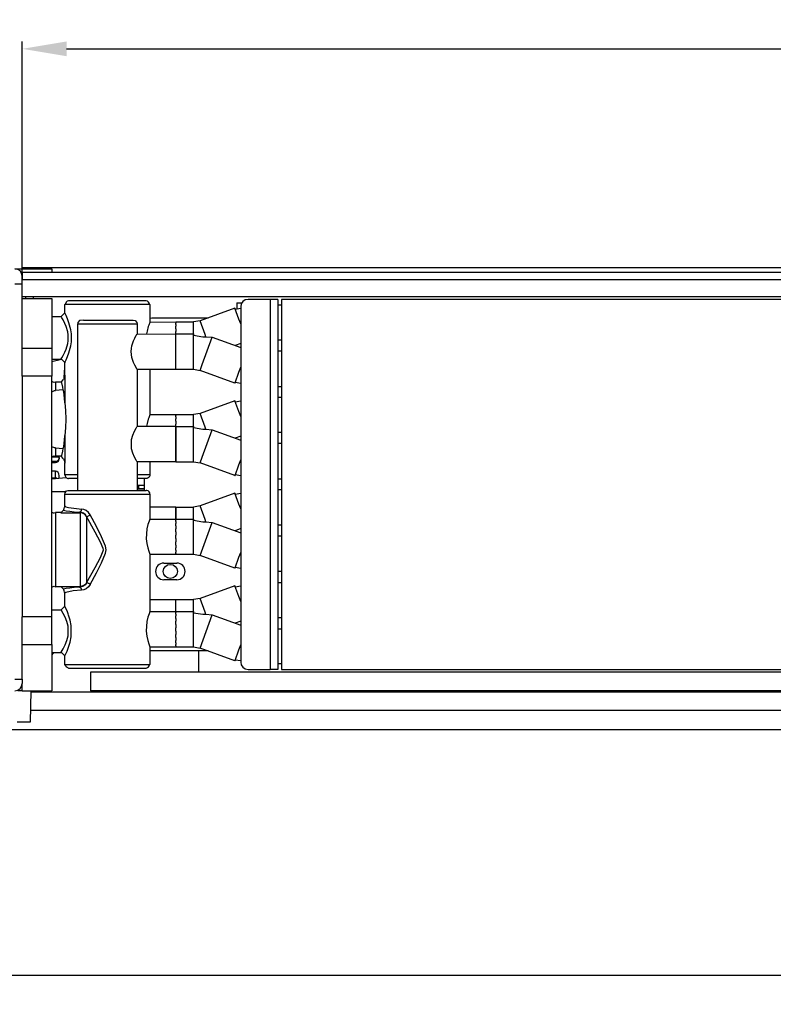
# Model space of a CAD drawing. Header units: inches. Extents: x -626 to 4489, y 2807 to 4201.
# Tile 29 of 52: x 2779 to 2983, y 2833 to 3099. Entities that reach past the tile are written whole.
import ezdxf

# ---------------------------------------------------------------- set-up
doc = ezdxf.new("R2010")
doc.units = ezdxf.units.IN
doc.layers.add('1', color=7, linetype='Continuous')
doc.styles.add('CONVERTER_11', font='txt.shx', dxfattribs={"width": 0.9})
doc.dimstyles.new('ME10_DIM_10', dxfattribs={"dimtxt": 12, "dimasz": 12, "dimexe": 2, "dimexo": 1.5, "dimgap": 2, "dimtad": 1, "dimdsep": 46, "dimtxsty": 'CONVERTER_11', "dimsah": 1, "dimcen": 0.09, "dimclrd": 2, "dimclre": 2, "dimclrt": 2, "dimadec": 0, "dimazin": 0, "dimtfac": 1, "dimtdec": 4, "dimtofl": 0, "dimtmove": 0, "dimatfit": 0, "dimfxl": 1, "dimtolj": 1, "dimtzin": 0, "dimarcsym": 0})
doc.dimstyles.new('ME10_DIM_21', dxfattribs={"dimtxt": 12, "dimasz": 12, "dimexe": 2, "dimexo": 1.5, "dimgap": 2, "dimtad": 1, "dimdsep": 46, "dimtxsty": 'CONVERTER_11', "dimsah": 1, "dimcen": 0.09, "dimclrd": 2, "dimclre": 2, "dimclrt": 2, "dimadec": 0, "dimazin": 0, "dimtfac": 1, "dimtdec": 4, "dimtofl": 0, "dimtmove": 0, "dimatfit": 0, "dimfxl": 1, "dimtolj": 1, "dimtzin": 0, "dimarcsym": 0})

# ---------------------------------------------------------------- blocks, each defined once
blk = doc.blocks.new('*D143')
at = {"layer": '1', "color": 3, "lineweight": -2, "transparency": 16777216}
for p, q in [((2780.05, 3004.41), (2780.05, 3093.33)), ((2792.05, 3091.33), (3126.95, 3091.33)), ((3473.05, 3091.33), (3138.15, 3091.33)), ((3485.05, 3004.41), (3485.05, 3093.33))]:
    blk.add_line(p, q, dxfattribs=at)
at = {"layer": '1', "color": 3, "transparency": 16777216}
for points in [[(2792.05, 3093.33), (2792.05, 3089.33), (2780.05, 3091.33)], [(3473.05, 3093.33), (3473.05, 3089.33), (3485.05, 3091.33)]]:
    blk.add_solid(points, dxfattribs=at)
at = {"layer": 'Defpoints', "color": 0, "transparency": 16777216}
for p in [(3485.05, 3091.33), (2780.05, 3002.91), (3485.05, 3002.91)]:
    blk.add_point(p, dxfattribs=at)
at = {"layer": '1', "color": 3, "transparency": 16777216, "insert": (3132.55, 3091.33), "char_height": 12, "attachment_point": 5, "rotation": 0.0001, "style": 'CONVERTER_11'}
blk.add_mtext('\\A1;B', dxfattribs=at)
blk = doc.blocks.new('*D154')
at = {"layer": '1', "color": 3, "lineweight": -2, "transparency": 16777216}
for p, q in [((2744.55, 2917.61), (2744.55, 2839.08)), ((3520.55, 2917.61), (3520.55, 2839.08)), ((2756.55, 2841.08), (3126.95, 2841.08)), ((3508.55, 2841.08), (3138.15, 2841.08))]:
    blk.add_line(p, q, dxfattribs=at)
at = {"layer": '1', "color": 3, "transparency": 16777216}
for points in [[(2756.55, 2843.08), (2756.55, 2839.08), (2744.55, 2841.08)], [(3508.55, 2843.08), (3508.55, 2839.08), (3520.55, 2841.08)]]:
    blk.add_solid(points, dxfattribs=at)
at = {"layer": 'Defpoints', "color": 0, "transparency": 16777216}
for p in [(2744.55, 2919.11), (3520.55, 2919.11), (2744.55, 2841.08)]:
    blk.add_point(p, dxfattribs=at)
at = {"layer": '1', "color": 3, "transparency": 16777216, "insert": (3132.55, 2841.08), "char_height": 12, "attachment_point": 5, "rotation": 0.0001, "style": 'CONVERTER_11'}
blk.add_mtext('\\A1;A', dxfattribs=at)

msp = doc.modelspace()

# ---------------------------------------------------------------- linework, layer by layer
at = {"color": 7, "linetype": 'Continuous'}
for p, q in [((2778.052, 3031.906), (2788.052, 3031.906)), ((2779.884, 3030.706), (2779.954, 3030.524)), ((2780.052, 3030.706), (2779.884, 3030.706)), ((2779.895, 3030.679), (2779.9, 3030.671)), ((2779.9, 3030.671), (2779.902, 3030.659)), ((2779.954, 3030.524), (2779.965, 3030.483)), ((2779.984, 3030.412), (2780.008, 3030.322)), ((2780.008, 3030.322), (2780.023, 3030.23)), ((2780.032, 3030.184), (2780.034, 3030.156)), ((2780.034, 3030.156), (2780.041, 3030.115)), ((2780.041, 3030.115), (2780.052, 3029.906)), ((3485.052, 3032.206), (2780.052, 3032.206)), ((2780.052, 3031.906), (2780.052, 3032.206)), ((2780.052, 3030.906), (2780.052, 3028.906)), ((3485.052, 3030.906), (2780.052, 3030.906)), ((2788.052, 3031.906), (2788.052, 3030.906)), ((2778.052, 3027.806), (2780.052, 3027.806)), ((2780.052, 3027.806), (2780.052, 3028.906)), ((3485.052, 3028.906), (2780.052, 3028.906)), ((2780.052, 3002.906), (2780.052, 3027.806)), ((2780.052, 3024.406), (3485.052, 3024.406)), ((2780.052, 3023.906), (2788.052, 3023.906)), ((2781.052, 3023.906), (2781.052, 3024.406)), ((2783.044, 3024.406), (2783.044, 3023.906)), ((2788.052, 3023.906), (2788.052, 3010.406)), ((2791.786, 3022.622), (2791.552, 3022.28)), ((2791.552, 3020.007), (2791.552, 3022.28)), ((2791.957, 3022.922), (2791.786, 3022.622)), ((2792.219, 3023.146), (2791.957, 3022.922)), ((2792.54, 3023.264), (2792.219, 3023.146)), ((2792.552, 3023.28), (2792.54, 3023.264)), ((2813.392, 3023.28), (2792.552, 3023.28)), ((2813.563, 3023.264), (2813.392, 3023.28)), ((2813.885, 3023.146), (2813.563, 3023.264)), ((2814.147, 3022.922), (2813.885, 3023.146)), ((2814.318, 3022.622), (2814.147, 3022.922)), ((2814.552, 3022.28), (2814.318, 3022.622)), ((2814.552, 3022.28), (2814.552, 3017.52)), ((2838.052, 3022.668), (2838.052, 3021.085)), ((2838.052, 3022.668), (2839.369, 3022.668)), ((2847.052, 3023.656), (2841.052, 3023.656)), ((2849.052, 3023.656), (2847.052, 3023.656)), ((2849.052, 3023.656), (2849.052, 2923.656)), ((2849.052, 3022.166), (2850.052, 3022.166)), ((2850.052, 3023.656), (2850.052, 2923.656)), ((3436.052, 3023.656), (2850.052, 3023.656)), ((2790.575, 3018.993), (2791.563, 3020.007)), ((2837.504, 3021.276), (2828.107, 3017.856)), ((2837.504, 3021.276), (2837.602, 3021.006)), ((2837.602, 3021.006), (2839.052, 3021.262)), ((2839.052, 3021.656), (2839.052, 2925.656)), ((2788.052, 3019.03), (2790.575, 3019.03)), ((2795.112, 3017.374), (2795.052, 3017.032)), ((2795.052, 2972.032), (2795.052, 3017.032)), ((2795.552, 3017.898), (2795.112, 3017.374)), ((2796.585, 3018.032), (2795.552, 3017.898)), ((2796.585, 3018.032), (2805.731, 3018.032)), ((2805.731, 3018.032), (2810.052, 3018.032)), ((2810.052, 3018.032), (2810.552, 3017.898)), ((2810.552, 3017.898), (2810.992, 3017.374)), ((2810.992, 3017.374), (2811.052, 3017.032)), ((2811.052, 3017.032), (2811.052, 3014.278)), ((2814.219, 3016.657), (2814.093, 3016.288)), ((2814.499, 3017.411), (2814.219, 3016.657)), ((2814.548, 3017.529), (2814.499, 3017.411)), ((2814.552, 3017.52), (2814.548, 3017.529)), ((2814.552, 3018.556), (2815.052, 3018.656)), ((2814.552, 3017.52), (2821.552, 3017.54)), ((2815.052, 3018.656), (2830.306, 3018.656)), ((2821.552, 3017.54), (2821.552, 3017.427)), ((2821.552, 3017.54), (2826.315, 3017.54)), ((2821.552, 3017.427), (2821.552, 3017.259)), ((2821.552, 3017.177), (2821.552, 3017.259)), ((2821.552, 3016.888), (2821.552, 3017.177)), ((2821.552, 3016.888), (2821.552, 3016.679)), ((2821.552, 3016.679), (2821.552, 3016.377)), ((2828.107, 3017.856), (2826.315, 3017.54)), ((2810.455, 3013.202), (2810.87, 3013.98)), ((2810.87, 3013.98), (2810.98, 3014.17)), ((2810.98, 3014.17), (2811.051, 3014.29)), ((2811.051, 3014.29), (2811.052, 3014.278)), ((2811.052, 3014.278), (2821.552, 3014.292)), ((2813.64, 3014.363), (2813.63, 3014.281)), ((2813.769, 3015.075), (2813.64, 3014.363)), ((2814.093, 3016.288), (2813.769, 3015.075)), ((2821.552, 3016.145), (2821.552, 3016.377)), ((2821.552, 3015.713), (2821.552, 3016.145)), ((2821.552, 3015.713), (2821.552, 3015.337)), ((2821.552, 3015.337), (2821.552, 3014.948)), ((2821.552, 3014.601), (2821.552, 3014.948)), ((2821.552, 3014.292), (2821.552, 3014.601)), ((2821.552, 3007.711), (2821.552, 3014.292)), ((2821.552, 3007.711), (2821.552, 3014.292)), ((2821.552, 3014.292), (2826.315, 3014.292)), ((2826.315, 3014.005), (2826.315, 3014.292)), ((2826.315, 3014.292), (2826.315, 3014.005)), ((2826.315, 3014.005), (2828.79, 3013.569)), ((2809.671, 3011.105), (2810.12, 3012.467)), ((2810.12, 3012.467), (2810.455, 3013.202)), ((2828.79, 3013.569), (2829.646, 3013.56)), ((2829.646, 3013.56), (2831.363, 3013.402)), ((2831.363, 3013.402), (2839.052, 3010.603)), ((2839.052, 3011.708), (2837.534, 3011.156)), ((2850.052, 3012.646), (2849.052, 3012.646)), ((2788.052, 3010.406), (2788.052, 3002.906)), ((2809.482, 3009.532), (2809.532, 3010.335)), ((2809.532, 3008.73), (2809.482, 3009.532)), ((2809.532, 3010.335), (2809.671, 3011.105)), ((2809.672, 3007.958), (2809.532, 3008.73)), ((2850.052, 3009.666), (2849.052, 3009.666)), ((2788.052, 3007.53), (2790.575, 3007.53)), ((2788.052, 3006.829), (2790.671, 3007.52)), ((2790.575, 3007.567), (2791.563, 3006.552)), ((2791.552, 3003.066), (2791.552, 3006.553)), ((2810.121, 3006.596), (2809.672, 3007.958)), ((2810.457, 3005.859), (2810.121, 3006.596)), ((2810.98, 3004.895), (2810.457, 3005.859)), ((2821.552, 3004.772), (2821.552, 3007.711)), ((2821.552, 3004.772), (2821.552, 3007.711)), ((2791.342, 3002.229), (2791.503, 3004.252)), ((2791.472, 3002.905), (2791.504, 3003.239)), ((2791.503, 3004.252), (2791.552, 3004.908)), ((2791.504, 3003.239), (2791.552, 3003.748)), ((2791.596, 3003.159), (2791.504, 3002.786)), ((2811.051, 3004.775), (2810.98, 3004.895)), ((2811.052, 3004.787), (2811.051, 3004.775)), ((2811.052, 3004.787), (2811.052, 2989.278)), ((2811.052, 3004.787), (2821.552, 3004.772)), ((2814.552, 3004.782), (2814.552, 2992.52)), ((2821.552, 3004.772), (2826.315, 3004.772)), ((2826.315, 3004.772), (2828.107, 3004.456)), ((2837.504, 3001.036), (2828.107, 3004.456)), ((2788.052, 3002.906), (2780.052, 3002.906)), ((2780.052, 3002.906), (2780.052, 2937.906)), ((2788.052, 2937.906), (2788.052, 3002.906)), ((2788.368, 3001.246), (2788.052, 3001.426)), ((2788.699, 3001.189), (2788.368, 3001.246)), ((2789.052, 3001.28), (2788.699, 3001.189)), ((2789.052, 3001.28), (2789.052, 3001.128)), ((2790.563, 3001.28), (2789.052, 3001.28)), ((2790.525, 3001.28), (2791.22, 3001.975)), ((2790.715, 3001.128), (2790.563, 3001.28)), ((2791.001, 2999.94), (2790.715, 3001.128)), ((2791.316, 3002.152), (2791.22, 3001.975)), ((2791.411, 3002.439), (2791.316, 3002.152)), ((2791.504, 3002.786), (2791.411, 3002.439)), ((2791.438, 3002.54), (2791.472, 3002.905)), ((2837.504, 3001.036), (2837.602, 3001.306)), ((2837.504, 3001.036), (2837.528, 3001.104)), ((2837.602, 3001.306), (2839.052, 3001.05)), ((2788.052, 2998.637), (2788.077, 2998.658)), ((2788.077, 2998.658), (2788.239, 2998.795)), ((2788.239, 2998.795), (2788.59, 2998.934)), ((2788.59, 2998.934), (2788.809, 2998.985)), ((2788.809, 2998.985), (2789.052, 2999.018)), ((2790.074, 2999.106), (2789.052, 2999.018)), ((2791.1, 2999.171), (2790.074, 2999.106)), ((2791.1, 2999.171), (2791.001, 2999.94)), ((2791.263, 2998.671), (2791.1, 2999.171)), ((2791.503, 2996.936), (2791.263, 2998.671)), ((2849.052, 3000.146), (2850.052, 3000.146)), ((2791.596, 2995.725), (2791.503, 2996.936)), ((2791.596, 2995.725), (2791.741, 2993.612)), ((2837.504, 2996.276), (2828.107, 2992.856)), ((2837.504, 2996.276), (2837.602, 2996.006)), ((2837.602, 2996.006), (2839.052, 2996.262)), ((2850.052, 2997.166), (2849.052, 2997.166)), ((2791.741, 2993.612), (2791.818, 2991.28)), ((2814.548, 2992.529), (2814.499, 2992.411)), ((2814.552, 2992.52), (2814.544, 2992.52)), ((2814.552, 2992.52), (2821.552, 2992.54)), ((2821.552, 2992.54), (2821.552, 2992.427)), ((2821.552, 2992.54), (2826.315, 2992.54)), ((2828.107, 2992.856), (2826.315, 2992.54)), ((2791.818, 2991.28), (2791.741, 2988.947)), ((2813.769, 2990.075), (2813.64, 2989.363)), ((2814.093, 2991.288), (2813.769, 2990.075)), ((2814.219, 2991.657), (2814.093, 2991.288)), ((2814.499, 2992.411), (2814.219, 2991.657)), ((2821.552, 2992.427), (2821.552, 2992.259)), ((2821.552, 2992.177), (2821.552, 2992.259)), ((2821.552, 2991.888), (2821.552, 2992.177)), ((2821.552, 2991.888), (2821.552, 2991.679)), ((2821.552, 2991.679), (2821.552, 2991.377)), ((2821.552, 2991.145), (2821.552, 2991.377)), ((2821.552, 2990.713), (2821.552, 2991.145)), ((2821.552, 2990.713), (2821.552, 2990.337)), ((2821.552, 2990.337), (2821.552, 2989.948)), ((2821.552, 2989.601), (2821.552, 2989.948)), ((2791.741, 2988.947), (2791.596, 2986.834)), ((2809.933, 2986.984), (2810.393, 2988.074)), ((2810.393, 2988.074), (2810.782, 2988.823)), ((2810.782, 2988.823), (2810.999, 2989.203)), ((2810.999, 2989.203), (2811.052, 2989.278)), ((2821.552, 2989.292), (2811.052, 2989.278)), ((2813.64, 2989.363), (2813.63, 2989.281)), ((2821.552, 2989.292), (2821.552, 2989.601)), ((2821.552, 2989.292), (2821.552, 2979.772)), ((2821.552, 2982.711), (2821.552, 2989.292)), ((2821.552, 2989.292), (2826.315, 2989.292)), ((2826.315, 2989.005), (2826.315, 2989.292)), ((2826.315, 2989.292), (2826.315, 2989.005)), ((2826.315, 2989.005), (2828.79, 2988.569)), ((2828.79, 2988.569), (2829.646, 2988.56)), ((2829.646, 2988.56), (2831.363, 2988.402)), ((2831.363, 2988.402), (2839.052, 2985.603)), ((2850.052, 2987.646), (2849.052, 2987.646)), ((2791.263, 2983.888), (2791.503, 2985.623)), ((2791.503, 2985.623), (2791.596, 2986.834)), ((2809.524, 2984.966), (2809.602, 2985.782)), ((2809.603, 2983.279), (2809.524, 2984.966)), ((2809.602, 2985.782), (2809.933, 2986.984)), ((2839.052, 2986.708), (2837.534, 2986.156)), ((2850.052, 2984.666), (2849.052, 2984.666)), ((2788.077, 2983.901), (2788.052, 2983.922)), ((2788.239, 2983.764), (2788.077, 2983.901)), ((2788.59, 2983.625), (2788.239, 2983.764)), ((2788.809, 2983.575), (2788.59, 2983.625)), ((2789.052, 2983.541), (2788.809, 2983.575)), ((2789.052, 2983.541), (2790.074, 2983.453)), ((2790.074, 2983.453), (2791.1, 2983.388)), ((2790.715, 2981.431), (2791.001, 2982.619)), ((2791.001, 2982.619), (2791.1, 2983.388)), ((2791.1, 2983.388), (2791.263, 2983.888)), ((2809.934, 2982.078), (2809.603, 2983.279)), ((2810.392, 2980.991), (2809.934, 2982.078)), ((2821.552, 2979.772), (2821.552, 2982.711)), ((2788.052, 2981.133), (2788.368, 2981.313)), ((2788.052, 2981.073), (2790.044, 2981.073)), ((2789.062, 2979.885), (2788.052, 2979.867)), ((2788.052, 2979.532), (2789.062, 2979.55)), ((2788.368, 2981.313), (2788.699, 2981.37)), ((2788.699, 2981.37), (2789.052, 2981.28)), ((2790.563, 2981.28), (2789.052, 2981.28)), ((2789.062, 2979.55), (2789.427, 2979.624)), ((2789.427, 2979.624), (2789.752, 2979.836)), ((2789.752, 2979.836), (2789.968, 2980.153)), ((2789.968, 2980.153), (2790.044, 2980.527)), ((2790.044, 2981.073), (2790.044, 2981.28)), ((2790.044, 2980.885), (2790.044, 2981.073)), ((2790.044, 2980.885), (2790.044, 2980.527)), ((2791.22, 2980.587), (2790.528, 2981.28)), ((2790.563, 2981.28), (2790.715, 2981.431)), ((2791.22, 2980.587), (2791.316, 2980.41)), ((2791.316, 2980.41), (2791.411, 2980.123)), ((2791.411, 2980.123), (2791.504, 2979.776)), ((2791.504, 2979.776), (2791.531, 2979.666)), ((2791.529, 2979.67), (2791.504, 2979.776)), ((2791.531, 2979.666), (2791.529, 2979.67)), ((2791.531, 2979.666), (2791.596, 2979.403)), ((2791.552, 2976.28), (2791.552, 2979.496)), ((2810.782, 2980.241), (2810.392, 2980.991)), ((2810.999, 2979.861), (2810.782, 2980.241)), ((2811.052, 2979.787), (2810.999, 2979.861)), ((2811.052, 2979.787), (2811.052, 2972.032)), ((2821.552, 2979.772), (2811.052, 2979.787)), ((2814.552, 2979.782), (2814.552, 2976.28)), ((2821.552, 2979.772), (2826.315, 2979.772)), ((2826.315, 2979.772), (2828.107, 2979.456)), ((2837.504, 2976.036), (2828.107, 2979.456)), ((2789.079, 2977.209), (2788.052, 2977.251)), ((2789.427, 2977.119), (2789.079, 2977.209)), ((2789.752, 2976.861), (2789.427, 2977.119)), ((2789.968, 2976.474), (2789.752, 2976.861)), ((2788.052, 2975.128), (2791.929, 2975.517)), ((2788.052, 2975.447), (2789.079, 2975.411)), ((2789.427, 2975.334), (2789.079, 2975.411)), ((2789.514, 2975.275), (2789.427, 2975.334)), ((2790.044, 2976.018), (2789.968, 2976.474)), ((2790.044, 2975.328), (2790.044, 2976.018)), ((2791.552, 2976.28), (2791.612, 2975.938)), ((2791.612, 2975.938), (2791.786, 2975.637)), ((2791.786, 2975.637), (2792.052, 2975.414)), ((2792.052, 2975.414), (2792.378, 2975.295)), ((2792.378, 2975.295), (2792.552, 2975.28)), ((2795.008, 2975.28), (2792.552, 2975.28)), ((2795.052, 2975.28), (2795.008, 2975.28)), ((2811.095, 2975.28), (2811.052, 2975.28)), ((2812.919, 2975.28), (2811.095, 2975.28)), ((2813.726, 2975.295), (2812.919, 2975.28)), ((2813.052, 2972.032), (2813.052, 2975.282)), ((2814.052, 2975.414), (2813.726, 2975.295)), ((2814.318, 2975.637), (2814.052, 2975.414)), ((2814.492, 2975.938), (2814.318, 2975.637)), ((2814.552, 2976.28), (2814.492, 2975.938)), ((2837.504, 2976.036), (2837.602, 2976.306)), ((2837.504, 2976.036), (2837.528, 2976.104)), ((2837.602, 2976.306), (2839.052, 2976.05)), ((2849.052, 2975.146), (2850.052, 2975.146)), ((2791.775, 2971.656), (2788.052, 2971.656)), ((2791.552, 2971.032), (2791.612, 2971.374)), ((2791.612, 2971.374), (2791.786, 2971.675)), ((2791.786, 2971.675), (2792.052, 2971.898)), ((2792.052, 2971.898), (2792.378, 2972.017)), ((2792.378, 2972.017), (2793.185, 2972.032)), ((2793.185, 2972.032), (2812.919, 2972.032)), ((2811.052, 2973.472), (2811.552, 2973.49)), ((2811.052, 2972.487), (2811.552, 2972.505)), ((2811.552, 2972.448), (2811.052, 2972.465)), ((2811.552, 2973.49), (2813.052, 2973.49)), ((2811.552, 2972.505), (2813.052, 2972.505)), ((2813.052, 2972.448), (2811.552, 2972.448)), ((2812.919, 2972.032), (2813.552, 2972.032)), ((2813.726, 2972.017), (2813.552, 2972.032)), ((2814.052, 2971.898), (2813.726, 2972.017)), ((2814.318, 2971.675), (2814.052, 2971.898)), ((2814.492, 2971.374), (2814.318, 2971.675)), ((2814.552, 2971.032), (2814.492, 2971.374)), ((2837.504, 2971.276), (2828.107, 2967.856)), ((2837.504, 2971.276), (2837.602, 2971.006)), ((2837.602, 2971.006), (2839.052, 2971.262)), ((2850.052, 2972.166), (2849.052, 2972.166)), ((2791.552, 2967.815), (2791.552, 2971.032)), ((2814.552, 2971.032), (2814.552, 2964.282)), ((2788.052, 2966.179), (2788.368, 2965.999)), ((2788.368, 2965.999), (2788.699, 2965.942)), ((2788.699, 2965.942), (2789.052, 2966.032)), ((2789.052, 2966.032), (2789.052, 2965.88)), ((2790.528, 2966.032), (2789.052, 2966.032)), ((2791.22, 2966.724), (2790.508, 2966.012)), ((2790.508, 2966.012), (2795.687, 2966.012)), ((2791.22, 2966.724), (2791.316, 2966.902)), ((2791.316, 2966.902), (2791.411, 2967.189)), ((2791.411, 2967.189), (2791.504, 2967.536)), ((2791.504, 2967.536), (2791.531, 2967.646)), ((2791.529, 2967.642), (2791.504, 2967.536)), ((2791.531, 2967.646), (2791.529, 2967.642)), ((2791.531, 2967.646), (2791.596, 2967.909)), ((2791.634, 2967.816), (2791.531, 2967.646)), ((2791.552, 2967.815), (2791.65, 2967.775)), ((2821.552, 2967.54), (2814.552, 2967.53)), ((2821.552, 2967.54), (2821.552, 2967.177)), ((2821.552, 2967.177), (2821.552, 2967.54)), ((2821.552, 2967.54), (2826.315, 2967.54)), ((2821.552, 2967.177), (2821.552, 2966.661)), ((2821.552, 2966.661), (2821.552, 2967.177)), ((2821.552, 2966.661), (2821.552, 2966.145)), ((2821.552, 2966.145), (2821.552, 2966.661)), ((2821.552, 2966.145), (2821.552, 2964.601)), ((2821.552, 2964.601), (2821.552, 2966.145)), ((2828.107, 2967.856), (2826.315, 2967.54)), ((2814.314, 2963.685), (2814.02, 2962.805)), ((2814.552, 2964.282), (2814.314, 2963.685)), ((2814.552, 2964.282), (2821.552, 2964.292)), ((2821.552, 2964.601), (2821.552, 2964.292)), ((2821.552, 2964.292), (2821.552, 2964.601)), ((2821.552, 2964.292), (2821.552, 2964.179)), ((2821.552, 2964.292), (2826.315, 2964.292)), ((2821.552, 2964.179), (2821.552, 2964.011)), ((2821.552, 2963.93), (2821.552, 2964.011)), ((2821.552, 2963.641), (2821.552, 2963.93)), ((2821.552, 2963.641), (2821.552, 2963.431)), ((2821.552, 2963.431), (2821.552, 2963.13)), ((2826.315, 2964.005), (2826.315, 2964.292)), ((2826.315, 2964.292), (2826.315, 2964.005)), ((2826.315, 2964.005), (2828.79, 2963.569)), ((2828.79, 2963.569), (2829.646, 2963.56)), ((2829.646, 2963.56), (2831.363, 2963.402)), ((2831.363, 2963.402), (2839.052, 2960.603)), ((2813.734, 2961.657), (2813.535, 2958.984)), ((2814.02, 2962.805), (2813.734, 2961.657)), ((2821.552, 2962.898), (2821.552, 2963.13)), ((2821.552, 2962.466), (2821.552, 2962.898)), ((2821.552, 2962.466), (2821.552, 2962.09)), ((2821.552, 2962.09), (2821.552, 2961.701)), ((2821.552, 2961.354), (2821.552, 2961.701)), ((2821.552, 2960.844), (2821.552, 2961.354)), ((2821.552, 2960.844), (2821.552, 2960.359)), ((2839.052, 2961.708), (2837.534, 2961.156)), ((2850.052, 2962.646), (2849.052, 2962.646)), ((2813.535, 2958.984), (2813.683, 2957.68)), ((2821.552, 2960.359), (2821.552, 2959.942)), ((2821.552, 2959.532), (2821.552, 2959.942)), ((2821.552, 2959.022), (2821.552, 2959.532)), ((2821.552, 2959.022), (2821.552, 2958.502)), ((2821.552, 2958.502), (2821.552, 2958.12)), ((2821.552, 2957.711), (2821.552, 2958.12)), ((2850.052, 2959.666), (2849.052, 2959.666)), ((2813.683, 2957.68), (2813.956, 2956.483)), ((2813.956, 2956.483), (2814.239, 2955.587)), ((2814.239, 2955.587), (2814.439, 2955.053)), ((2821.552, 2957.278), (2821.552, 2957.711)), ((2821.552, 2957.278), (2821.552, 2956.802)), ((2821.552, 2956.802), (2821.552, 2956.513)), ((2821.552, 2956.166), (2821.552, 2956.513)), ((2821.552, 2955.877), (2821.552, 2956.166)), ((2821.552, 2955.877), (2821.552, 2955.518)), ((2821.552, 2955.518), (2821.552, 2955.366)), ((2821.552, 2955.135), (2821.552, 2955.366)), ((2814.439, 2955.053), (2814.536, 2954.81)), ((2814.536, 2954.81), (2814.552, 2954.792)), ((2814.552, 2954.792), (2814.552, 2939.282)), ((2814.552, 2954.792), (2821.552, 2954.772)), ((2821.552, 2955.033), (2821.552, 2955.135)), ((2821.552, 2955.033), (2821.552, 2954.845)), ((2821.552, 2954.845), (2821.552, 2954.772)), ((2821.552, 2954.772), (2826.315, 2954.772)), ((2826.315, 2954.772), (2828.107, 2954.456)), ((2837.504, 2951.036), (2828.107, 2954.456)), ((2818.302, 2952.406), (2821.802, 2952.406)), ((2837.504, 2951.036), (2837.602, 2951.306)), ((2837.504, 2951.036), (2837.528, 2951.104)), ((2837.602, 2951.306), (2839.052, 2951.05)), ((2850.052, 2950.146), (2849.052, 2950.146)), ((2821.802, 2947.906), (2818.302, 2947.906)), ((2788.052, 2945.886), (2788.368, 2946.065)), ((2788.368, 2946.065), (2788.699, 2946.123)), ((2788.699, 2946.123), (2789.052, 2946.032)), ((2790.525, 2946.032), (2789.052, 2946.032)), ((2790.487, 2946.07), (2791.22, 2945.337)), ((2791.316, 2945.16), (2791.22, 2945.337)), ((2791.411, 2944.873), (2791.316, 2945.16)), ((2791.504, 2944.526), (2791.411, 2944.873)), ((2837.504, 2946.276), (2828.107, 2942.856)), ((2837.504, 2946.276), (2837.602, 2946.006)), ((2837.602, 2946.006), (2839.052, 2946.262)), ((2849.052, 2947.166), (2850.052, 2947.166)), ((2791.596, 2944.152), (2791.504, 2944.526)), ((2791.554, 2944.428), (2791.504, 2944.526)), ((2791.552, 2940.759), (2791.552, 2944.246)), ((2791.634, 2944.246), (2791.554, 2944.428)), ((2814.552, 2942.53), (2821.552, 2942.54)), ((2821.552, 2942.177), (2821.552, 2942.54)), ((2821.552, 2942.177), (2821.552, 2942.54)), ((2821.552, 2942.54), (2826.315, 2942.54)), ((2821.552, 2941.661), (2821.552, 2942.177)), ((2821.552, 2941.661), (2821.552, 2942.177)), ((2828.107, 2942.856), (2826.315, 2942.54)), ((2788.052, 2939.782), (2790.575, 2939.782)), ((2790.575, 2939.745), (2791.563, 2940.759)), ((2821.552, 2941.145), (2821.552, 2941.661)), ((2821.552, 2941.145), (2821.552, 2941.661)), ((2821.552, 2940.373), (2821.552, 2941.145)), ((2821.552, 2940.373), (2821.552, 2941.145)), ((2821.552, 2939.601), (2821.552, 2940.373)), ((2821.552, 2939.601), (2821.552, 2940.373)), ((2821.552, 2939.292), (2821.552, 2939.601)), ((2821.552, 2939.292), (2821.552, 2939.601)), ((2780.052, 2921.006), (2780.052, 2937.906)), ((2788.052, 2937.906), (2780.052, 2937.906)), ((2788.052, 2930.406), (2788.052, 2937.906)), ((2813.734, 2936.657), (2813.535, 2933.984)), ((2814.02, 2937.805), (2813.734, 2936.657)), ((2814.314, 2938.685), (2814.02, 2937.805)), ((2814.552, 2939.282), (2814.314, 2938.685)), ((2814.552, 2939.282), (2821.552, 2939.292)), ((2821.552, 2939.292), (2821.552, 2939.179)), ((2821.552, 2939.292), (2826.315, 2939.292)), ((2821.552, 2939.179), (2821.552, 2939.011)), ((2821.552, 2938.93), (2821.552, 2939.011)), ((2821.552, 2938.641), (2821.552, 2938.93)), ((2821.552, 2938.641), (2821.552, 2938.431)), ((2821.552, 2938.431), (2821.552, 2938.13)), ((2821.552, 2937.898), (2821.552, 2938.13)), ((2821.552, 2937.466), (2821.552, 2937.898)), ((2821.552, 2937.466), (2821.552, 2937.09)), ((2821.552, 2937.09), (2821.552, 2936.701)), ((2821.552, 2936.354), (2821.552, 2936.701)), ((2826.315, 2939.005), (2826.315, 2939.292)), ((2826.315, 2939.292), (2826.315, 2939.005)), ((2826.315, 2939.005), (2828.79, 2938.569)), ((2828.79, 2938.569), (2829.646, 2938.56)), ((2829.646, 2938.56), (2831.363, 2938.402)), ((2831.363, 2938.402), (2839.052, 2935.603)), ((2839.052, 2936.708), (2837.534, 2936.156)), ((2850.052, 2937.646), (2849.052, 2937.646)), ((2813.535, 2933.984), (2813.683, 2932.68)), ((2821.552, 2935.844), (2821.552, 2936.354)), ((2821.552, 2935.844), (2821.552, 2935.359)), ((2821.552, 2935.359), (2821.552, 2934.942)), ((2821.552, 2934.532), (2821.552, 2934.942)), ((2821.552, 2934.022), (2821.552, 2934.532)), ((2821.552, 2934.022), (2821.552, 2933.502)), ((2849.052, 2934.666), (2850.052, 2934.666)), ((2813.683, 2932.68), (2813.956, 2931.483)), ((2813.956, 2931.483), (2814.239, 2930.587)), ((2821.552, 2933.502), (2821.552, 2933.12)), ((2821.552, 2932.711), (2821.552, 2933.12)), ((2821.552, 2932.278), (2821.552, 2932.711)), ((2821.552, 2932.278), (2821.552, 2931.802)), ((2821.552, 2931.802), (2821.552, 2931.513)), ((2821.552, 2931.166), (2821.552, 2931.513)), ((2788.052, 2930.406), (2788.052, 2917.906)), ((2814.239, 2930.587), (2814.439, 2930.053)), ((2814.439, 2930.053), (2814.536, 2929.81)), ((2814.536, 2929.81), (2814.552, 2929.792)), ((2814.552, 2929.792), (2814.552, 2925.032)), ((2814.552, 2929.792), (2821.552, 2929.772)), ((2815.052, 2928.656), (2814.552, 2928.755)), ((2821.552, 2930.877), (2821.552, 2931.166)), ((2821.552, 2930.877), (2821.552, 2930.518)), ((2821.552, 2930.518), (2821.552, 2930.366)), ((2821.552, 2930.135), (2821.552, 2930.366)), ((2821.552, 2930.033), (2821.552, 2930.135)), ((2821.552, 2930.033), (2821.552, 2929.845)), ((2821.552, 2929.845), (2821.552, 2929.772)), ((2821.552, 2929.772), (2826.315, 2929.772)), ((2826.315, 2929.772), (2828.107, 2929.456)), ((2837.504, 2926.036), (2828.107, 2929.456)), ((2788.052, 2928.282), (2790.575, 2928.282)), ((2788.497, 2928.282), (2788.052, 2927.616)), ((2790.575, 2928.282), (2790.578, 2928.323)), ((2790.575, 2928.319), (2791.563, 2927.305)), ((2791.552, 2925.032), (2791.552, 2927.305)), ((2815.052, 2928.656), (2814.552, 2928.656)), ((2830.306, 2928.656), (2815.052, 2928.656)), ((2827.621, 2928.656), (2827.621, 2922.906)), ((2837.504, 2926.036), (2837.602, 2926.306)), ((2837.504, 2926.036), (2837.528, 2926.104)), ((2837.602, 2926.306), (2839.052, 2926.05)), ((2791.786, 2924.69), (2791.552, 2925.032)), ((2791.957, 2924.389), (2791.786, 2924.69)), ((2792.219, 2924.166), (2791.957, 2924.389)), ((2792.54, 2924.047), (2792.219, 2924.166)), ((2792.552, 2924.032), (2792.54, 2924.047)), ((2792.552, 2924.032), (2813.392, 2924.032)), ((2813.392, 2924.032), (2813.563, 2924.047)), ((2813.563, 2924.047), (2813.885, 2924.166)), ((2813.885, 2924.166), (2814.147, 2924.389)), ((2814.147, 2924.389), (2814.318, 2924.69)), ((2814.318, 2924.69), (2814.552, 2925.032)), ((2841.052, 2923.656), (2847.052, 2923.656)), ((2849.052, 2923.656), (2847.052, 2923.656)), ((2850.052, 2925.146), (2849.052, 2925.146)), ((2850.052, 2923.656), (3436.052, 2923.656)), ((2778.052, 2921.006), (2780.052, 2921.006)), ((2780.052, 2921.006), (2780.052, 2919.906)), ((2798.521, 2922.906), (2798.521, 2917.906)), ((3472.583, 2922.906), (2798.521, 2922.906)), ((2780.052, 2917.906), (2780.052, 2919.906)), ((2780.052, 2917.906), (2778.853, 2917.906)), ((2780.052, 2917.906), (2788.052, 2917.906)), ((2782.352, 2917.906), (2782.204, 2909.406)), ((3472.583, 2917.906), (2798.521, 2917.906)), ((2782.259, 2912.579), (2782.259, 2912.541)), ((2692.288, 2907.406), (3572.816, 2907.406)), ((2782.204, 2909.406), (2778.704, 2909.406))]:
    msp.add_line(p, q, dxfattribs=at)
at = {"color": 9, "linetype": 'Continuous'}
for p, q in [((2793.748, 3022.28), (2791.552, 3022.28)), ((2814.552, 3022.28), (2793.748, 3022.28)), ((2847.052, 3023.656), (2847.052, 2923.656)), ((2791.663, 3019.804), (2791.554, 3020.025)), ((2791.554, 3020.025), (2791.563, 3020.007)), ((2791.821, 3019.467), (2791.663, 3019.804)), ((2791.922, 3019.252), (2791.821, 3019.467)), ((2792.301, 3018.366), (2791.922, 3019.252)), ((2838.575, 3018.333), (2837.504, 3021.276)), ((2790.759, 3018.695), (2790.575, 3018.993)), ((2791.117, 3018.081), (2790.759, 3018.695)), ((2791.585, 3017.164), (2791.117, 3018.081)), ((2791.94, 3016.327), (2791.585, 3017.164)), ((2792.683, 3017.322), (2792.301, 3018.366)), ((2793.173, 3015.43), (2792.683, 3017.322)), ((2795.052, 3017.032), (2800.58, 3017.032)), ((2800.58, 3017.032), (2811.052, 3017.032)), ((2826.315, 3014.601), (2826.315, 3017.54)), ((2829.452, 3014.159), (2828.107, 3017.856)), ((2839.052, 3017.022), (2838.575, 3018.333)), ((2792.365, 3014.878), (2791.94, 3016.327)), ((2792.488, 3014.09), (2792.365, 3014.878)), ((2792.488, 3012.47), (2792.488, 3014.09)), ((2793.321, 3014.373), (2793.173, 3015.43)), ((2793.321, 3012.186), (2793.321, 3014.373)), ((2826.315, 3014.292), (2826.315, 3014.601)), ((2826.315, 3008.706), (2826.315, 3014.005)), ((2829.671, 3013.558), (2829.452, 3014.159)), ((2791.94, 3010.233), (2792.365, 3011.681)), ((2792.365, 3011.681), (2792.488, 3012.47)), ((2792.683, 3009.238), (2793.173, 3011.13)), ((2793.173, 3011.13), (2793.321, 3012.186)), ((2828.688, 3006.054), (2831.363, 3013.402)), ((2788.052, 3010.406), (2780.052, 3010.406)), ((2790.76, 3007.864), (2791.117, 3008.479)), ((2791.117, 3008.479), (2791.586, 3009.396)), ((2791.586, 3009.396), (2791.94, 3010.233)), ((2792.301, 3008.193), (2792.683, 3009.238)), ((2826.315, 3004.772), (2826.315, 3008.706)), ((2790.575, 3007.567), (2790.76, 3007.864)), ((2790.588, 3007.499), (2790.586, 3007.561)), ((2791.554, 3006.535), (2791.663, 3006.755)), ((2791.563, 3006.552), (2791.554, 3006.535)), ((2791.663, 3006.755), (2791.922, 3007.308)), ((2791.922, 3007.308), (2792.301, 3008.193)), ((2828.107, 3004.456), (2828.688, 3006.054)), ((2791.596, 3003.159), (2791.596, 2995.725)), ((2837.528, 3001.104), (2838.575, 3003.979)), ((2838.575, 3003.979), (2839.052, 3005.29)), ((2789.052, 3001.128), (2789.052, 2999.018)), ((2838.575, 2993.333), (2837.504, 2996.276)), ((2826.315, 2989.601), (2826.315, 2992.54)), ((2829.452, 2989.159), (2828.107, 2992.856)), ((2839.052, 2992.022), (2838.575, 2993.333)), ((2826.315, 2989.292), (2826.315, 2989.601)), ((2826.315, 2983.706), (2826.315, 2989.005)), ((2828.688, 2981.054), (2831.363, 2988.402)), ((2829.671, 2988.558), (2829.452, 2989.159)), ((2791.596, 2986.834), (2791.596, 2979.403)), ((2789.052, 2983.541), (2789.052, 2981.28)), ((2826.315, 2979.772), (2826.315, 2983.706)), ((2789.062, 2979.885), (2789.062, 2979.55)), ((2791.596, 2979.403), (2791.634, 2979.496)), ((2828.107, 2979.456), (2828.688, 2981.054)), ((2838.575, 2978.979), (2839.052, 2980.29)), ((2789.079, 2975.411), (2789.079, 2977.209)), ((2837.528, 2976.104), (2838.575, 2978.979)), ((2794.242, 2976.28), (2791.552, 2976.28)), ((2795.052, 2976.28), (2794.242, 2976.28)), ((2811.861, 2976.28), (2811.052, 2976.28)), ((2812.356, 2976.28), (2811.861, 2976.28)), ((2814.552, 2976.28), (2812.356, 2976.28)), ((2811.552, 2972.505), (2811.552, 2973.49)), ((2838.575, 2968.333), (2837.504, 2971.276)), ((2791.552, 2971.032), (2814.301, 2971.032)), ((2814.301, 2971.032), (2814.552, 2971.032)), ((2791.22, 2966.724), (2791.903, 2966.564)), ((2791.65, 2967.775), (2791.856, 2967.593)), ((2791.856, 2967.593), (2792.553, 2967.378)), ((2791.903, 2966.564), (2792.869, 2966.415)), ((2792.553, 2967.378), (2795.41, 2967.021)), ((2792.869, 2966.415), (2794.094, 2966.281)), ((2794.094, 2966.281), (2795.546, 2966.166)), ((2795.41, 2967.021), (2796.034, 2966.963)), ((2795.675, 2966.209), (2795.546, 2966.166)), ((2796.056, 2966.071), (2795.546, 2966.166)), ((2795.687, 2966.012), (2795.546, 2966.166)), ((2795.804, 2966.314), (2795.675, 2966.209)), ((2795.687, 2966.012), (2795.687, 2946.07)), ((2796.196, 2965.947), (2795.687, 2966.012)), ((2795.88, 2966.418), (2795.804, 2966.314)), ((2795.943, 2966.542), (2795.88, 2966.418)), ((2796.008, 2966.751), (2795.943, 2966.542)), ((2796.034, 2966.963), (2796.008, 2966.751)), ((2796.676, 2966.85), (2796.034, 2966.963)), ((2796.566, 2965.861), (2796.056, 2966.071)), ((2796.687, 2965.746), (2796.196, 2965.947)), ((2797.329, 2966.572), (2796.676, 2966.85)), ((2797.94, 2966.097), (2797.329, 2966.572)), ((2798.431, 2965.424), (2797.94, 2966.097)), ((2826.315, 2964.601), (2826.315, 2967.54)), ((2829.452, 2964.159), (2828.107, 2967.856)), ((2839.052, 2967.022), (2838.575, 2968.333)), ((2789.052, 2965.88), (2789.052, 2946.032)), ((2797.039, 2965.512), (2796.566, 2965.861)), ((2797.108, 2965.423), (2796.687, 2965.746)), ((2797.417, 2965.024), (2797.039, 2965.512)), ((2797.419, 2965.016), (2797.108, 2965.423)), ((2799.787, 2960.798), (2797.417, 2965.024)), ((2797.417, 2965.024), (2797.462, 2965.003)), ((2797.419, 2965.016), (2797.417, 2965.024)), ((2797.419, 2965.016), (2797.419, 2947.066)), ((2797.462, 2965.003), (2797.554, 2965.008)), ((2797.554, 2965.008), (2797.643, 2965.029)), ((2797.643, 2965.029), (2797.79, 2965.08)), ((2797.79, 2965.08), (2797.959, 2965.153)), ((2797.959, 2965.153), (2798.088, 2965.219)), ((2798.088, 2965.219), (2798.273, 2965.323)), ((2798.273, 2965.323), (2798.431, 2965.424)), ((2800.1, 2962.25), (2798.431, 2965.424)), ((2826.315, 2964.292), (2826.315, 2964.601)), ((2826.315, 2958.706), (2826.315, 2964.005)), ((2828.107, 2954.456), (2831.363, 2963.402)), ((2829.671, 2963.558), (2829.452, 2964.159)), ((2801.236, 2958.073), (2799.787, 2960.798)), ((2801.485, 2959.512), (2800.1, 2962.25)), ((2801.946, 2956.368), (2801.236, 2958.073)), ((2802.548, 2957.003), (2801.485, 2959.512)), ((2826.315, 2954.772), (2826.315, 2958.706)), ((2801.218, 2953.954), (2801.943, 2955.684)), ((2801.943, 2955.684), (2801.983, 2956.026)), ((2801.983, 2956.026), (2801.946, 2956.368)), ((2802.544, 2955.046), (2802.701, 2956.023)), ((2802.701, 2956.023), (2802.548, 2957.003)), ((2838.575, 2953.979), (2839.052, 2955.29)), ((2799.768, 2951.232), (2801.218, 2953.954)), ((2801.468, 2952.516), (2802.544, 2955.046)), ((2837.528, 2951.104), (2838.575, 2953.979)), ((2797.416, 2947.037), (2799.768, 2951.232)), ((2800.083, 2949.783), (2801.468, 2952.516)), ((2798.43, 2946.637), (2800.083, 2949.783)), ((2790.487, 2946.07), (2795.687, 2946.07)), ((2791.903, 2945.498), (2791.22, 2945.337)), ((2793.785, 2944.876), (2791.856, 2944.469)), ((2792.869, 2945.647), (2791.903, 2945.498)), ((2794.093, 2945.78), (2792.869, 2945.647)), ((2796.033, 2945.098), (2793.785, 2944.876)), ((2795.544, 2945.895), (2794.093, 2945.78)), ((2795.687, 2946.07), (2795.544, 2945.895)), ((2796.054, 2945.99), (2795.544, 2945.895)), ((2795.544, 2945.895), (2795.674, 2945.852)), ((2795.674, 2945.852), (2795.802, 2945.747)), ((2796.196, 2946.136), (2795.687, 2946.07)), ((2795.802, 2945.747), (2795.878, 2945.644)), ((2795.878, 2945.644), (2795.942, 2945.519)), ((2795.942, 2945.519), (2796.006, 2945.31)), ((2796.006, 2945.31), (2796.033, 2945.098)), ((2796.674, 2945.212), (2796.033, 2945.098)), ((2796.564, 2946.201), (2796.054, 2945.99)), ((2796.687, 2946.337), (2796.196, 2946.136)), ((2797.037, 2946.55), (2796.564, 2946.201)), ((2797.327, 2945.489), (2796.674, 2945.212)), ((2797.108, 2946.66), (2796.687, 2946.337)), ((2797.416, 2947.037), (2797.037, 2946.55)), ((2797.419, 2947.066), (2797.108, 2946.66)), ((2797.938, 2945.965), (2797.327, 2945.489)), ((2797.46, 2947.059), (2797.416, 2947.037)), ((2797.418, 2947.052), (2797.416, 2947.037)), ((2797.419, 2947.066), (2797.418, 2947.052)), ((2797.553, 2947.054), (2797.46, 2947.059)), ((2797.641, 2947.033), (2797.553, 2947.054)), ((2797.789, 2946.982), (2797.641, 2947.033)), ((2797.957, 2946.908), (2797.789, 2946.982)), ((2798.43, 2946.637), (2797.938, 2945.965)), ((2798.087, 2946.843), (2797.957, 2946.908)), ((2798.271, 2946.739), (2798.087, 2946.843)), ((2798.43, 2946.637), (2798.271, 2946.739)), ((2838.575, 2943.333), (2837.504, 2946.276)), ((2791.856, 2944.469), (2791.552, 2944.246)), ((2826.315, 2939.601), (2826.315, 2942.54)), ((2829.452, 2939.159), (2828.107, 2942.856)), ((2839.052, 2942.022), (2838.575, 2943.333)), ((2790.578, 2939.741), (2790.575, 2939.782)), ((2791.144, 2938.784), (2790.578, 2939.741)), ((2791.604, 2940.676), (2791.552, 2940.759)), ((2792.147, 2939.493), (2791.604, 2940.676)), ((2792.446, 2938.722), (2792.147, 2939.493)), ((2826.315, 2939.292), (2826.315, 2939.601)), ((2791.643, 2937.792), (2791.144, 2938.784)), ((2792.106, 2936.605), (2791.643, 2937.792)), ((2792.585, 2938.363), (2792.446, 2938.722)), ((2792.992, 2937.013), (2792.585, 2938.363)), ((2793.272, 2935.554), (2792.992, 2937.013)), ((2826.315, 2933.706), (2826.315, 2939.005)), ((2828.107, 2929.456), (2831.363, 2938.402)), ((2829.671, 2938.558), (2829.452, 2939.159)), ((2792.42, 2935.34), (2792.106, 2936.605)), ((2792.446, 2935.027), (2792.42, 2935.34)), ((2792.42, 2932.725), (2792.446, 2935.027)), ((2793.272, 2932.512), (2793.272, 2935.554)), ((2791.643, 2930.274), (2792.107, 2931.461)), ((2792.107, 2931.461), (2792.42, 2932.725)), ((2792.992, 2931.053), (2793.272, 2932.512)), ((2826.315, 2929.772), (2826.315, 2933.706)), ((2780.052, 2930.406), (2788.052, 2930.406)), ((2790.578, 2928.323), (2791.144, 2929.281)), ((2791.144, 2929.281), (2791.643, 2930.274)), ((2792.147, 2928.573), (2792.585, 2929.703)), ((2792.585, 2929.703), (2792.992, 2931.053)), ((2837.528, 2926.104), (2838.575, 2928.979)), ((2838.575, 2928.979), (2839.052, 2930.29)), ((2791.552, 2927.305), (2791.604, 2927.388)), ((2791.604, 2927.388), (2792.147, 2928.573)), ((2791.552, 2925.032), (2814.377, 2925.032)), ((2814.377, 2925.032), (2814.552, 2925.032)), ((3482.759, 2917.498), (2782.345, 2917.498)), ((3482.845, 2912.541), (2782.259, 2912.541))]:
    msp.add_line(p, q, dxfattribs=at)
at = {"color": 7, "linetype": 'Continuous'}
msp.add_circle((2820.052, 2950.156), 1.9, dxfattribs=at)
for centre, radius, start, end in [((2778.052, 3029.906), 2, 360, 90), ((2841.052, 3021.656), 2, 90, 180), ((2818.302, 2950.156), 2.25, 90, 270), ((2821.802, 2950.156), 2.25, 270, 90), ((2841.052, 2925.656), 2, 180, 270), ((2778.052, 2919.906), 2, 270, 360)]:
    msp.add_arc(centre, radius, start, end, dxfattribs=at)
msp.add_spline([(2789.062, 2979.885), (2789.317, 2979.923), (2789.554, 2980.025), (2789.758, 2980.184), (2789.913, 2980.39), (2790.011, 2980.629), (2790.044, 2980.885)], degree=3, dxfattribs=at)

# ---------------------------------------------------------------- dimensions: what is measured, and where the dimension line sits
at = {"layer": '1', "color": 3}
for base, p1, p2, text, dimstyle, picture, middle in [((3485.052, 3091.33), (2780.052, 3002.906), (3485.052, 3002.906), 'B', 'ME10_DIM_10', '*D143', (3132.552, 3091.33)), ((2744.552, 2841.079), (3520.552, 2919.106), (2744.552, 2919.106), 'A', 'ME10_DIM_21', '*D154', (3132.552, 2841.079))]:
    dim = msp.add_linear_dim(base=base, p1=p1, p2=p2, text=text, dimstyle=dimstyle, override={"dimclrd": 3, "dimclre": 3, "dimclrt": 3}, dxfattribs=at)
    dim.commit()
    dim.dimension.update_dxf_attribs({"geometry": picture, "text_midpoint": middle, "text_rotation": 0.00014})

doc.saveas('drawing.dxf')
